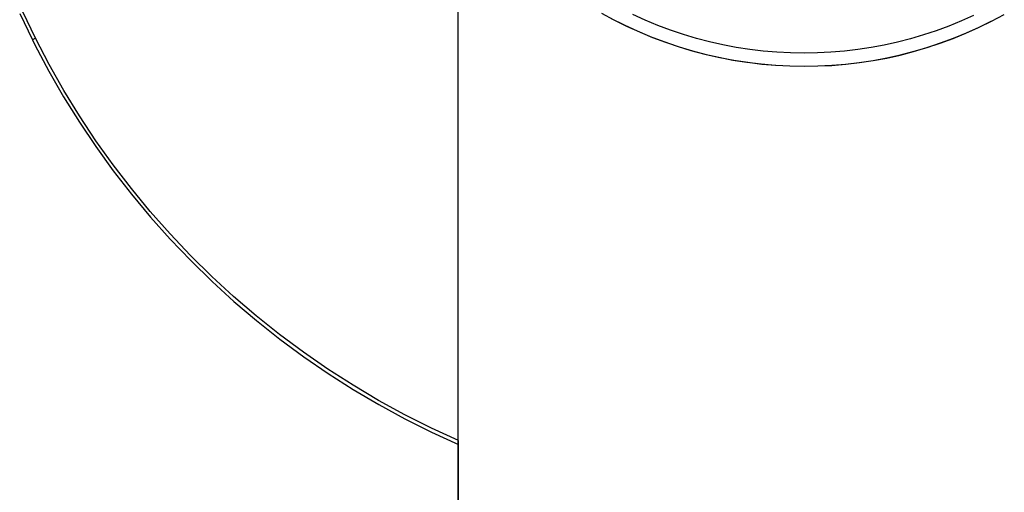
# Model space of a CAD drawing. Header units: millimetres. Extents: x 3041 to 5134, y -14138 to -12727.
# Tile 4 of 24: x 3392 to 3566, y -13194 to -13110. Entities that reach past the tile are written whole.
import ezdxf

# ---------------------------------------------------------------- set-up
doc = ezdxf.new("R2010")
doc.units = ezdxf.units.MM
doc.layers.add('Make2D$Visible$Curvas', color=7, linetype='Continuous')

msp = doc.modelspace()

# ---------------------------------------------------------------- linework, layer by layer
at = {"layer": 'Make2D$Visible$Curvas', "color": 7, "lineweight": -3, "true_color": 0xffffff}
for p, q in [((3469.64, -13575.35), (3469.64, -13085.46)), ((3495.04, -13109.2), (3497.24, -13110.39)), ((3502.76, -13110.47), (3500.56, -13109.48)), ((3560.99, -13109.62), (3558.81, -13110.59)), ((3564.18, -13110.62), (3566.43, -13109.43)), ((3496.76, -13110.15), (3499.03, -13111.29)), ((3497.24, -13110.39), (3499.48, -13111.5)), ((3499.03, -13111.29), (3501.33, -13112.36)), ((3499.48, -13111.5), (3501.75, -13112.54)), ((3504.99, -13111.39), (3502.76, -13110.47)), ((3507.26, -13112.24), (3504.99, -13111.39)), ((3556.6, -13111.5), (3554.36, -13112.32)), ((3558.81, -13110.59), (3556.6, -13111.5)), ((3561.86, -13111.75), (3564.07, -13110.66)), ((3561.97, -13111.7), (3564.18, -13110.62)), ((3501.33, -13112.36), (3503.67, -13113.34)), ((3501.75, -13112.54), (3504.06, -13113.5)), ((3509.54, -13113), (3507.26, -13112.24)), ((3511.86, -13113.69), (3509.54, -13113)), ((3552.1, -13113.07), (3549.81, -13113.75)), ((3554.36, -13112.32), (3552.1, -13113.07)), ((3557.35, -13113.69), (3559.62, -13112.76)), ((3557.44, -13113.64), (3559.72, -13112.71)), ((3559.62, -13112.76), (3561.86, -13111.75)), ((3559.72, -13112.71), (3561.97, -13111.7)), ((3503.67, -13113.34), (3506.05, -13114.25)), ((3504.06, -13113.5), (3506.4, -13114.37)), ((3506.05, -13114.25), (3508.45, -13115.07)), ((3506.4, -13114.37), (3508.78, -13115.17)), ((3514.19, -13114.3), (3511.86, -13113.69)), ((3516.55, -13114.83), (3514.19, -13114.3)), ((3518.92, -13115.28), (3516.55, -13114.83)), ((3545.16, -13114.86), (3542.82, -13115.3)), ((3547.49, -13114.34), (3545.16, -13114.86)), ((3549.81, -13113.75), (3547.49, -13114.34)), ((3552.72, -13115.32), (3555.05, -13114.55)), ((3552.78, -13115.27), (3555.12, -13114.49)), ((3555.05, -13114.55), (3557.35, -13113.69)), ((3555.12, -13114.49), (3557.44, -13113.64)), ((3508.45, -13115.07), (3510.88, -13115.8)), ((3508.78, -13115.17), (3511.17, -13115.89)), ((3510.88, -13115.8), (3513.33, -13116.46)), ((3511.17, -13115.89), (3513.59, -13116.52)), ((3513.33, -13116.46), (3515.81, -13117.02)), ((3513.59, -13116.52), (3516.03, -13117.07)), ((3521.31, -13115.65), (3518.92, -13115.28)), ((3523.7, -13115.93), (3521.31, -13115.65)), ((3526.11, -13116.14), (3523.7, -13115.93)), ((3528.52, -13116.26), (3526.11, -13116.14)), ((3530.93, -13116.3), (3528.52, -13116.26)), ((3533.32, -13116.26), (3530.93, -13116.3)), ((3535.7, -13116.14), (3533.32, -13116.26)), ((3538.08, -13115.94), (3535.7, -13116.14)), ((3540.45, -13115.66), (3538.08, -13115.94)), ((3542.82, -13115.3), (3540.45, -13115.66)), ((3545.58, -13117.16), (3547.98, -13116.63)), ((3545.62, -13117.11), (3548.03, -13116.58)), ((3547.98, -13116.63), (3550.36, -13116.02)), ((3548.03, -13116.58), (3550.42, -13115.96)), ((3550.36, -13116.02), (3552.72, -13115.32)), ((3550.42, -13115.96), (3552.78, -13115.27)), ((3515.81, -13117.02), (3518.3, -13117.51)), ((3516.03, -13117.07), (3518.49, -13117.54)), ((3518.3, -13117.51), (3520.81, -13117.9)), ((3518.49, -13117.54), (3520.96, -13117.92)), ((3520.81, -13117.9), (3523.33, -13118.21)), ((3520.96, -13117.92), (3523.44, -13118.22)), ((3523.33, -13118.21), (3525.86, -13118.43)), ((3523.44, -13118.22), (3525.93, -13118.43)), ((3525.86, -13118.43), (3528.39, -13118.56)), ((3525.93, -13118.43), (3528.43, -13118.56)), ((3533.39, -13118.57), (3535.84, -13118.46)), ((3533.4, -13118.56), (3535.86, -13118.44)), ((3535.84, -13118.46), (3538.29, -13118.26)), ((3535.86, -13118.44), (3538.32, -13118.23)), ((3538.29, -13118.26), (3540.73, -13117.98)), ((3538.32, -13118.23), (3540.76, -13117.94)), ((3540.73, -13117.98), (3543.16, -13117.61)), ((3540.76, -13117.94), (3543.2, -13117.57)), ((3543.16, -13117.61), (3545.58, -13117.16)), ((3543.2, -13117.57), (3545.62, -13117.11)), ((3528.39, -13118.56), (3530.93, -13118.6)), ((3528.43, -13118.56), (3530.93, -13118.6)), ((3530.93, -13118.6), (3533.4, -13118.56)), ((3530.93, -13118.6), (3533.39, -13118.57)), ((3469.66, -13575.35), (3469.66, -13184.89))]:
    msp.add_line(p, q, dxfattribs=at)
at = {"layer": 'Make2D$Visible$Curvas', "color": 254, "lineweight": -3, "true_color": 0xcad1ee}
for p, q in [((3391.91, -13109.25), (3394.15, -13113.91)), ((3394.69, -13113.64), (3392.47, -13109.01)), ((3394.69, -13113.64), (3394.15, -13113.91)), ((3394.15, -13113.91), (3394.61, -13114.82)), ((3394.61, -13114.82), (3397.08, -13119.47)), ((3397.14, -13118.32), (3394.69, -13113.64)), ((3399.74, -13122.9), (3397.14, -13118.32)), ((3397.08, -13119.47), (3399.7, -13124.02)), ((3402.51, -13127.4), (3399.74, -13122.9)), ((3399.7, -13124.02), (3402.48, -13128.49)), ((3402.48, -13128.49), (3405.42, -13132.85)), ((3405.42, -13131.79), (3402.51, -13127.4)), ((3408.49, -13136.09), (3405.42, -13131.79)), ((3405.42, -13132.85), (3408.5, -13137.12)), ((3411.7, -13140.27), (3408.49, -13136.09)), ((3408.5, -13137.12), (3411.72, -13141.27)), ((3415.06, -13144.34), (3411.7, -13140.27)), ((3411.72, -13141.27), (3415.09, -13145.31)), ((3418.56, -13148.29), (3415.06, -13144.34)), ((3415.09, -13145.31), (3418.59, -13149.23)), ((3422.19, -13152.12), (3418.56, -13148.29)), ((3418.59, -13149.23), (3422.23, -13153.03)), ((3425.95, -13155.82), (3422.19, -13152.12)), ((3422.23, -13153.03), (3426, -13156.71)), ((3429.83, -13159.39), (3425.95, -13155.82)), ((3426, -13156.71), (3429.89, -13160.25)), ((3433.84, -13162.82), (3429.83, -13159.39)), ((3429.89, -13160.25), (3433.89, -13163.65)), ((3437.97, -13166.11), (3433.84, -13162.82)), ((3433.89, -13163.65), (3438.02, -13166.92)), ((3442.2, -13169.26), (3437.97, -13166.11)), ((3438.02, -13166.92), (3442.25, -13170.04)), ((3446.54, -13172.26), (3442.2, -13169.26)), ((3442.25, -13170.04), (3446.59, -13173.01)), ((3450.99, -13175.1), (3446.54, -13172.26)), ((3446.59, -13173.01), (3451.02, -13175.84)), ((3455.53, -13177.79), (3450.99, -13175.1)), ((3451.02, -13175.84), (3455.56, -13178.51)), ((3460.16, -13180.32), (3455.53, -13177.79)), ((3455.56, -13178.51), (3460.18, -13181.02)), ((3464.87, -13182.69), (3460.16, -13180.32)), ((3460.18, -13181.02), (3464.88, -13183.37)), ((3469.66, -13184.89), (3464.87, -13182.69)), ((3464.88, -13183.37), (3469.66, -13185.56))]:
    msp.add_line(p, q, dxfattribs=at)

doc.saveas('drawing.dxf')
